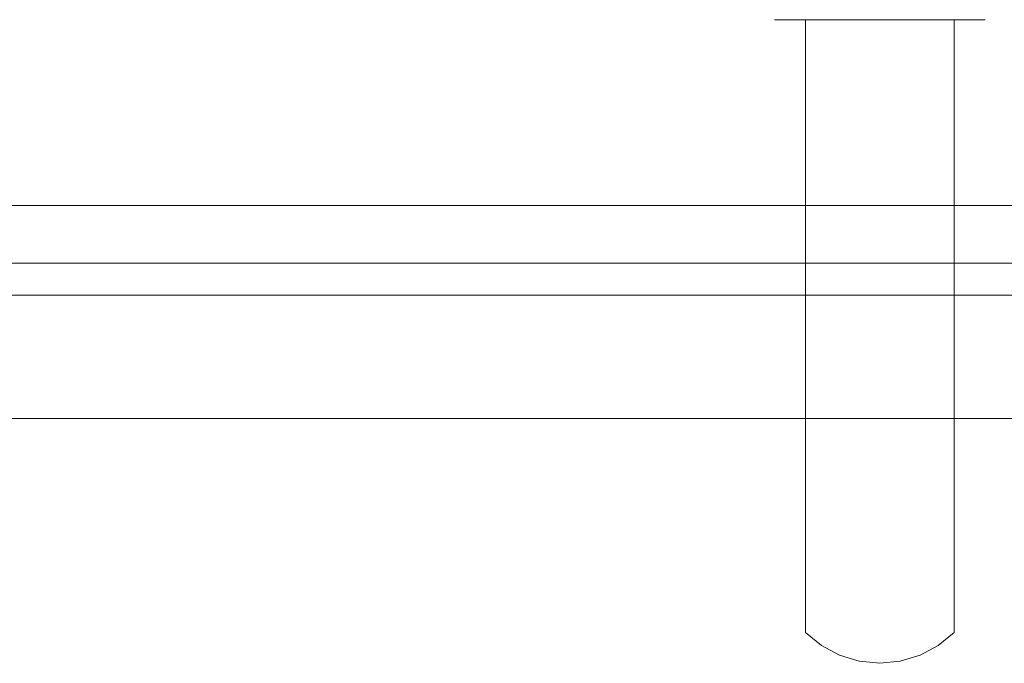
# Model space of a CAD drawing. Extents: x 0 to 804, y -801 to 0.
# Tile 3 of 11: x 603 to 706, y -801 to -734. Entities that reach past the tile are written whole.
import ezdxf

# ---------------------------------------------------------------- set-up
doc = ezdxf.new("R2010")
doc.units = 0
doc.header["$MEASUREMENT"] = 0
doc.layers.add('REA_CHROM', color=251, linetype='Continuous')
doc.layers.add('REA_SZKLO', color=252, linetype='Continuous')

msp = doc.modelspace()

# ---------------------------------------------------------------- linework, layer by layer
at = {"layer": 'REA_CHROM', "lineweight": 0}
for points, invisible_edges in [([(682.04, -733.57, 1049.54), (682.87, -733.57, 1045.33), (682.25, -733.57, 1047.39), (682.04, -733.57, 1049.54)], 9), ([(682.87, -733.57, 1053.74), (682.04, -733.57, 1049.54), (682.25, -733.57, 1051.68), (682.87, -733.57, 1053.74)], 9), ([(682.87, -733.57, 1053.74), (682.87, -733.57, 1045.33), (682.04, -733.57, 1049.54), (682.87, -733.57, 1053.74)], 15), ([(682.25, -733.57, 822.79), (682.25, -733.57, 818.5), (682.04, -733.57, 820.64), (682.25, -733.57, 822.79)], 9), ([(682.25, -791.93, 818.5), (682.04, -789.78, 820.64), (682.04, -733.57, 820.64), (682.25, -733.57, 818.5)], 15), ([(682.04, -789.78, 1049.54), (682.25, -791.93, 1051.68), (682.25, -733.57, 1051.68), (682.04, -733.57, 1049.54)], 15), ([(682.04, -789.78, 820.64), (682.25, -787.63, 822.79), (682.25, -733.57, 822.79), (682.04, -733.57, 820.64)], 15), ([(682.25, -787.63, 1047.39), (682.04, -789.78, 1049.54), (682.04, -733.57, 1049.54), (682.25, -733.57, 1047.39)], 15), ([(682.25, -733.57, 818.5), (683.89, -733.57, 814.53), (682.87, -733.57, 816.43), (682.25, -733.57, 818.5)], 9), ([(683.89, -733.57, 826.75), (682.25, -733.57, 822.79), (682.87, -733.57, 824.85), (683.89, -733.57, 826.75)], 9), ([(682.25, -733.57, 818.5), (686.93, -733.57, 811.5), (683.89, -733.57, 814.53), (682.25, -733.57, 818.5)], 15), ([(683.89, -733.57, 826.75), (682.25, -733.57, 818.5), (682.25, -733.57, 822.79), (683.89, -733.57, 826.75)], 15), ([(682.25, -733.57, 818.5), (695.18, -733.57, 809.85), (686.93, -733.57, 811.5), (682.25, -733.57, 818.5)], 15), ([(690.89, -733.57, 831.43), (682.25, -733.57, 818.5), (683.89, -733.57, 826.75), (690.89, -733.57, 831.43)], 15), ([(690.89, -733.57, 831.43), (695.18, -733.57, 809.85), (682.25, -733.57, 818.5), (690.89, -733.57, 831.43)], 15), ([(682.87, -793.99, 816.43), (682.25, -791.93, 818.5), (682.25, -733.57, 818.5), (682.87, -733.57, 816.43)], 15), ([(682.25, -791.93, 1051.68), (682.87, -793.99, 1053.74), (682.87, -733.57, 1053.74), (682.25, -733.57, 1051.68)], 15), ([(682.25, -787.63, 822.79), (682.87, -785.57, 824.85), (682.87, -733.57, 824.85), (682.25, -733.57, 822.79)], 15), ([(682.87, -785.57, 1045.33), (682.25, -787.63, 1047.39), (682.25, -733.57, 1047.39), (682.87, -733.57, 1045.33)], 15), ([(682.87, -733.57, 1045.33), (685.26, -733.57, 1041.76), (683.89, -733.57, 1043.42), (682.87, -733.57, 1045.33)], 9), ([(685.26, -733.57, 1057.31), (682.87, -733.57, 1053.74), (683.89, -733.57, 1055.65), (685.26, -733.57, 1057.31)], 9), ([(682.87, -733.57, 1045.33), (688.83, -733.57, 1039.37), (685.26, -733.57, 1041.76), (682.87, -733.57, 1045.33)], 15), ([(688.83, -733.57, 1059.7), (682.87, -733.57, 1053.74), (685.26, -733.57, 1057.31), (688.83, -733.57, 1059.7)], 15), ([(682.87, -733.57, 1045.33), (697.25, -733.57, 1039.37), (688.83, -733.57, 1039.37), (682.87, -733.57, 1045.33)], 15), ([(688.83, -733.57, 1059.7), (682.87, -733.57, 1045.33), (682.87, -733.57, 1053.74), (688.83, -733.57, 1059.7)], 15), ([(688.83, -733.57, 1059.7), (697.25, -733.57, 1039.37), (682.87, -733.57, 1045.33), (688.83, -733.57, 1059.7)], 15), ([(683.89, -795.89, 814.53), (682.87, -793.99, 816.43), (682.87, -733.57, 816.43), (683.89, -733.57, 814.53)], 15), ([(682.87, -793.99, 1053.74), (683.89, -795.89, 1055.65), (683.89, -733.57, 1055.65), (682.87, -733.57, 1053.74)], 15), ([(682.87, -785.57, 824.85), (683.89, -783.67, 826.75), (683.89, -733.57, 826.75), (682.87, -733.57, 824.85)], 15), ([(683.89, -783.67, 1043.42), (682.87, -785.57, 1045.33), (682.87, -733.57, 1045.33), (683.89, -733.57, 1043.42)], 15), ([(683.89, -783.67, 826.75), (685.26, -782, 828.42), (685.26, -733.57, 828.42), (683.89, -733.57, 826.75)], 9), ([(683.89, -733.57, 814.53), (686.93, -733.57, 811.5), (685.26, -733.57, 812.86), (683.89, -733.57, 814.53)], 9), ([(686.93, -733.57, 829.79), (683.89, -733.57, 826.75), (685.26, -733.57, 828.42), (686.93, -733.57, 829.79)], 11), ([(690.89, -733.57, 831.43), (683.89, -733.57, 826.75), (686.93, -733.57, 829.79), (690.89, -733.57, 831.43)], 15), ([(685.26, -782, 1041.76), (683.89, -783.67, 1043.42), (683.89, -733.57, 1043.42), (685.26, -733.57, 1041.76)], 7), ([(685.26, -797.56, 812.86), (683.89, -795.89, 814.53), (683.89, -733.57, 814.53), (685.26, -733.57, 812.86)], 15), ([(683.89, -795.89, 1055.65), (685.26, -797.56, 1057.31), (685.26, -733.57, 1057.31), (683.89, -733.57, 1055.65)], 15), ([(685.26, -733.57, 1041.76), (688.83, -733.57, 1039.37), (686.93, -733.57, 1040.39), (685.26, -733.57, 1041.76)], 9), ([(688.83, -733.57, 1059.7), (685.26, -733.57, 1057.31), (686.93, -733.57, 1058.68), (688.83, -733.57, 1059.7)], 13), ([(686.93, -798.93, 811.5), (685.26, -797.56, 812.86), (685.26, -733.57, 812.86), (686.93, -733.57, 811.5)], 13), ([(685.26, -782, 828.42), (686.93, -780.63, 829.79), (686.93, -733.57, 829.79), (685.26, -733.57, 828.42)], 15), ([(685.26, -797.56, 1057.31), (686.93, -798.93, 1058.68), (686.93, -733.57, 1058.68), (685.26, -733.57, 1057.31)], 7), ([(686.93, -780.63, 1040.39), (685.26, -782, 1041.76), (685.26, -733.57, 1041.76), (686.93, -733.57, 1040.39)], 15), ([(686.93, -798.93, 1058.68), (688.83, -799.94, 1059.7), (688.83, -733.57, 1059.7), (686.93, -733.57, 1058.68)], 11), ([(686.93, -733.57, 811.5), (690.89, -733.57, 809.85), (688.83, -733.57, 810.48), (686.93, -733.57, 811.5)], 9), ([(690.89, -733.57, 831.43), (686.93, -733.57, 829.79), (688.83, -733.57, 830.81), (690.89, -733.57, 831.43)], 9), ([(686.93, -733.57, 811.5), (695.18, -733.57, 809.85), (690.89, -733.57, 809.85), (686.93, -733.57, 811.5)], 15), ([(686.93, -780.63, 829.79), (688.83, -779.62, 830.81), (688.83, -733.57, 830.81), (686.93, -733.57, 829.79)], 15), ([(688.83, -779.62, 1039.37), (686.93, -780.63, 1040.39), (686.93, -733.57, 1040.39), (688.83, -733.57, 1039.37)], 15), ([(688.83, -799.94, 810.48), (686.93, -798.93, 811.5), (686.93, -733.57, 811.5), (688.83, -733.57, 810.48)], 15), ([(688.83, -733.57, 1039.37), (693.04, -733.57, 1038.54), (690.89, -733.57, 1038.75), (688.83, -733.57, 1039.37)], 9), ([(693.04, -733.57, 1060.54), (688.83, -733.57, 1059.7), (690.89, -733.57, 1060.32), (693.04, -733.57, 1060.54)], 9), ([(688.83, -733.57, 1039.37), (697.25, -733.57, 1039.37), (693.04, -733.57, 1038.54), (688.83, -733.57, 1039.37)], 15), ([(697.25, -733.57, 1059.7), (688.83, -733.57, 1059.7), (693.04, -733.57, 1060.54), (697.25, -733.57, 1059.7)], 15), ([(703.2, -733.57, 1053.74), (688.83, -733.57, 1059.7), (697.25, -733.57, 1059.7), (703.2, -733.57, 1053.74)], 15), ([(697.25, -733.57, 1039.37), (688.83, -733.57, 1059.7), (703.2, -733.57, 1053.74), (697.25, -733.57, 1039.37)], 15), ([(688.83, -779.62, 830.81), (690.89, -778.99, 831.43), (690.89, -733.57, 831.43), (688.83, -733.57, 830.81)], 15), ([(690.89, -778.99, 1038.75), (688.83, -779.62, 1039.37), (688.83, -733.57, 1039.37), (690.89, -733.57, 1038.75)], 15), ([(690.89, -800.57, 809.85), (688.83, -799.94, 810.48), (688.83, -733.57, 810.48), (690.89, -733.57, 809.85)], 15), ([(688.83, -799.94, 1059.7), (690.89, -800.57, 1060.32), (690.89, -733.57, 1060.32), (688.83, -733.57, 1059.7)], 15), ([(695.18, -733.57, 831.43), (690.89, -733.57, 831.43), (693.04, -733.57, 831.64), (695.18, -733.57, 831.43)], 9), ([(690.89, -733.57, 809.85), (695.18, -733.57, 809.85), (693.04, -733.57, 809.64), (690.89, -733.57, 809.85)], 9), ([(699.15, -733.57, 829.79), (690.89, -733.57, 831.43), (695.18, -733.57, 831.43), (699.15, -733.57, 829.79)], 15), ([(703.83, -733.57, 822.79), (690.89, -733.57, 831.43), (699.15, -733.57, 829.79), (703.83, -733.57, 822.79)], 15), ([(695.18, -733.57, 809.85), (690.89, -733.57, 831.43), (703.83, -733.57, 822.79), (695.18, -733.57, 809.85)], 15), ([(690.89, -778.99, 831.43), (693.04, -778.78, 831.64), (693.04, -733.57, 831.64), (690.89, -733.57, 831.43)], 15), ([(693.04, -778.78, 1038.54), (690.89, -778.99, 1038.75), (690.89, -733.57, 1038.75), (693.04, -733.57, 1038.54)], 15), ([(693.04, -800.78, 809.64), (690.89, -800.57, 809.85), (690.89, -733.57, 809.85), (693.04, -733.57, 809.64)], 15), ([(690.89, -800.57, 1060.32), (693.04, -800.78, 1060.54), (693.04, -733.57, 1060.54), (690.89, -733.57, 1060.32)], 15), ([(693.04, -733.57, 1038.54), (697.25, -733.57, 1039.37), (695.18, -733.57, 1038.75), (693.04, -733.57, 1038.54)], 9), ([(697.25, -733.57, 1059.7), (693.04, -733.57, 1060.54), (695.18, -733.57, 1060.32), (697.25, -733.57, 1059.7)], 9), ([(695.18, -800.57, 809.85), (693.04, -800.78, 809.64), (693.04, -733.57, 809.64), (695.18, -733.57, 809.85)], 15), ([(693.04, -800.78, 1060.54), (695.18, -800.57, 1060.32), (695.18, -733.57, 1060.32), (693.04, -733.57, 1060.54)], 15), ([(693.04, -778.78, 831.64), (695.18, -778.99, 831.43), (695.18, -733.57, 831.43), (693.04, -733.57, 831.64)], 15), ([(695.18, -778.99, 1038.75), (693.04, -778.78, 1038.54), (693.04, -733.57, 1038.54), (695.18, -733.57, 1038.75)], 15), ([(699.15, -733.57, 829.79), (695.18, -733.57, 831.43), (697.25, -733.57, 830.81), (699.15, -733.57, 829.79)], 9), ([(695.18, -733.57, 809.85), (699.15, -733.57, 811.5), (697.25, -733.57, 810.48), (695.18, -733.57, 809.85)], 9), ([(695.18, -733.57, 809.85), (702.18, -733.57, 814.53), (699.15, -733.57, 811.5), (695.18, -733.57, 809.85)], 15), ([(695.18, -733.57, 809.85), (703.83, -733.57, 822.79), (702.18, -733.57, 814.53), (695.18, -733.57, 809.85)], 15), ([(695.18, -778.99, 831.43), (697.25, -779.62, 830.81), (697.25, -733.57, 830.81), (695.18, -733.57, 831.43)], 15), ([(697.25, -779.62, 1039.37), (695.18, -778.99, 1038.75), (695.18, -733.57, 1038.75), (697.25, -733.57, 1039.37)], 15), ([(697.25, -799.94, 810.48), (695.18, -800.57, 809.85), (695.18, -733.57, 809.85), (697.25, -733.57, 810.48)], 15), ([(695.18, -800.57, 1060.32), (697.25, -799.94, 1059.7), (697.25, -733.57, 1059.7), (695.18, -733.57, 1060.32)], 15), ([(700.82, -733.57, 1057.31), (697.25, -733.57, 1059.7), (699.15, -733.57, 1058.68), (700.82, -733.57, 1057.31)], 9), ([(697.25, -733.57, 1039.37), (700.82, -733.57, 1041.76), (699.15, -733.57, 1040.39), (697.25, -733.57, 1039.37)], 9), ([(703.2, -733.57, 1053.74), (697.25, -733.57, 1059.7), (700.82, -733.57, 1057.31), (703.2, -733.57, 1053.74)], 15), ([(697.25, -733.57, 1039.37), (703.2, -733.57, 1045.33), (700.82, -733.57, 1041.76), (697.25, -733.57, 1039.37)], 15), ([(697.25, -733.57, 1039.37), (703.2, -733.57, 1053.74), (703.2, -733.57, 1045.33), (697.25, -733.57, 1039.37)], 15), ([(697.25, -779.62, 830.81), (699.15, -780.63, 829.79), (699.15, -733.57, 829.79), (697.25, -733.57, 830.81)], 15), ([(699.15, -780.63, 1040.39), (697.25, -779.62, 1039.37), (697.25, -733.57, 1039.37), (699.15, -733.57, 1040.39)], 15), ([(699.15, -798.93, 811.5), (697.25, -799.94, 810.48), (697.25, -733.57, 810.48), (699.15, -733.57, 811.5)], 15), ([(697.25, -799.94, 1059.7), (699.15, -798.93, 1058.68), (699.15, -733.57, 1058.68), (697.25, -733.57, 1059.7)], 15), ([(702.18, -733.57, 826.75), (699.15, -733.57, 829.79), (700.82, -733.57, 828.42), (702.18, -733.57, 826.75)], 9), ([(699.15, -733.57, 811.5), (702.18, -733.57, 814.53), (700.82, -733.57, 812.86), (699.15, -733.57, 811.5)], 9), ([(703.83, -733.57, 822.79), (699.15, -733.57, 829.79), (702.18, -733.57, 826.75), (703.83, -733.57, 822.79)], 15), ([(699.15, -780.63, 829.79), (700.82, -782, 828.42), (700.82, -733.57, 828.42), (699.15, -733.57, 829.79)], 13), ([(700.82, -797.56, 812.86), (699.15, -798.93, 811.5), (699.15, -733.57, 811.5), (700.82, -733.57, 812.86)], 15), ([(700.82, -782, 1041.76), (699.15, -780.63, 1040.39), (699.15, -733.57, 1040.39), (700.82, -733.57, 1041.76)], 7), ([(699.15, -798.93, 1058.68), (700.82, -797.56, 1057.31), (700.82, -733.57, 1057.31), (699.15, -733.57, 1058.68)], 15), ([(703.2, -733.57, 1053.74), (700.82, -733.57, 1057.31), (702.18, -733.57, 1055.65), (703.2, -733.57, 1053.74)], 9), ([(700.82, -733.57, 1041.76), (703.2, -733.57, 1045.33), (702.18, -733.57, 1043.42), (700.82, -733.57, 1041.76)], 9), ([(702.18, -795.89, 814.53), (700.82, -797.56, 812.86), (700.82, -733.57, 812.86), (702.18, -733.57, 814.53)], 13), ([(700.82, -797.56, 1057.31), (702.18, -795.89, 1055.65), (702.18, -733.57, 1055.65), (700.82, -733.57, 1057.31)], 7), ([(700.82, -782, 828.42), (702.18, -783.67, 826.75), (702.18, -733.57, 826.75), (700.82, -733.57, 828.42)], 15), ([(702.18, -783.67, 1043.42), (700.82, -782, 1041.76), (700.82, -733.57, 1041.76), (702.18, -733.57, 1043.42)], 15), ([(703.83, -733.57, 822.79), (702.18, -733.57, 826.75), (703.2, -733.57, 824.85), (703.83, -733.57, 822.79)], 9), ([(702.18, -733.57, 814.53), (703.83, -733.57, 818.5), (703.2, -733.57, 816.43), (702.18, -733.57, 814.53)], 9), ([(702.18, -733.57, 814.53), (703.83, -733.57, 822.79), (703.83, -733.57, 818.5), (702.18, -733.57, 814.53)], 15), ([(703.2, -793.99, 816.43), (702.18, -795.89, 814.53), (702.18, -733.57, 814.53), (703.2, -733.57, 816.43)], 15), ([(702.18, -795.89, 1055.65), (703.2, -793.99, 1053.74), (703.2, -733.57, 1053.74), (702.18, -733.57, 1055.65)], 15), ([(702.18, -783.67, 826.75), (703.2, -785.57, 824.85), (703.2, -733.57, 824.85), (702.18, -733.57, 826.75)], 15), ([(703.2, -785.57, 1045.33), (702.18, -783.67, 1043.42), (702.18, -733.57, 1043.42), (703.2, -733.57, 1045.33)], 15), ([(704.04, -733.57, 1049.54), (703.2, -733.57, 1053.74), (703.83, -733.57, 1051.68), (704.04, -733.57, 1049.54)], 9), ([(703.2, -733.57, 1045.33), (704.04, -733.57, 1049.54), (703.83, -733.57, 1047.39), (703.2, -733.57, 1045.33)], 9), ([(703.2, -733.57, 1045.33), (703.2, -733.57, 1053.74), (704.04, -733.57, 1049.54), (703.2, -733.57, 1045.33)], 15), ([(703.2, -785.57, 824.85), (703.83, -787.63, 822.79), (703.83, -733.57, 822.79), (703.2, -733.57, 824.85)], 15), ([(703.83, -787.63, 1047.39), (703.2, -785.57, 1045.33), (703.2, -733.57, 1045.33), (703.83, -733.57, 1047.39)], 15), ([(703.83, -791.93, 818.5), (703.2, -793.99, 816.43), (703.2, -733.57, 816.43), (703.83, -733.57, 818.5)], 15), ([(703.2, -793.99, 1053.74), (703.83, -791.93, 1051.68), (703.83, -733.57, 1051.68), (703.2, -733.57, 1053.74)], 15), ([(703.83, -733.57, 818.5), (703.83, -733.57, 822.79), (704.04, -733.57, 820.64), (703.83, -733.57, 818.5)], 9), ([(703.83, -787.63, 822.79), (704.04, -789.78, 820.64), (704.04, -733.57, 820.64), (703.83, -733.57, 822.79)], 15), ([(704.04, -789.78, 1049.54), (703.83, -787.63, 1047.39), (703.83, -733.57, 1047.39), (704.04, -733.57, 1049.54)], 15), ([(704.04, -789.78, 820.64), (703.83, -791.93, 818.5), (703.83, -733.57, 818.5), (704.04, -733.57, 820.64)], 15), ([(703.83, -791.93, 1051.68), (704.04, -789.78, 1049.54), (704.04, -733.57, 1049.54), (703.83, -733.57, 1051.68)], 15), ([(48, -761.78, 1861.76), (48, -761.78, 1897.66), (759.97, -761.78, 1897.66), (759.97, -761.78, 1861.76)], 15), ([(48, -761.78, 1861.76), (759.97, -761.78, 1861.76), (760.52, -762.32, 1860.31), (48, -762.32, 1860.31)], 11), ([(759.97, -761.78, 1897.66), (48, -761.78, 1897.66), (48, -762.32, 1899.11), (760.52, -762.32, 1899.11)], 11), ([(48, -761.78, 2.05), (48, -761.78, 37.95), (759.97, -761.78, 37.95), (759.97, -761.78, 2.05)], 15), ([(48, -761.78, 2.05), (759.97, -761.78, 2.05), (760.52, -762.32, 0.6), (48, -762.32, 0.6)], 11), ([(759.97, -761.78, 37.95), (48, -761.78, 37.95), (48, -762.32, 39.4), (760.52, -762.32, 39.4)], 11), ([(48, -762.32, 1860.31), (760.52, -762.32, 1860.31), (761.85, -763.65, 1859.71), (48, -763.65, 1859.71)], 15), ([(760.52, -762.32, 1899.11), (48, -762.32, 1899.11), (48, -763.65, 1899.71), (761.85, -763.65, 1899.71)], 15), ([(48, -762.32, 0.6), (760.52, -762.32, 0.6), (761.85, -763.65), (48, -763.65)], 15), ([(760.52, -762.32, 39.4), (48, -762.32, 39.4), (48, -763.65, 40), (761.85, -763.65, 40)], 15), ([(761.85, -763.65, 1899.71), (48, -763.65, 1899.71), (48, -773.9, 1899.71), (772.1, -773.9, 1899.71)], 15), ([(772.1, -773.9, 1859.71), (48, -773.9, 1859.71), (48, -763.65, 1859.71), (761.85, -763.65, 1859.71)], 15), ([(761.85, -763.65, 40), (48, -763.65, 40), (48, -773.9, 40), (772.1, -773.9, 40)], 15), ([(48, -763.65), (761.85, -763.65), (772.1, -773.9), (48, -773.9)], 15), ([(48, -773.9, 1859.71), (772.1, -773.9, 1859.71), (773.43, -775.23, 1860.31), (48, -775.23, 1860.31)], 11), ([(772.1, -773.9, 1899.71), (48, -773.9, 1899.71), (48, -775.23, 1899.11), (773.43, -775.23, 1899.11)], 11), ([(48, -773.9), (772.1, -773.9), (773.43, -775.23, 0.6), (48, -775.23, 0.6)], 11), ([(772.1, -773.9, 40), (48, -773.9, 40), (48, -775.23, 39.4), (773.43, -775.23, 39.4)], 11), ([(48, -775.23, 1860.31), (773.43, -775.23, 1860.31), (773.97, -775.78, 1861.76), (48, -775.78, 1861.76)], 15), ([(773.43, -775.23, 1899.11), (48, -775.23, 1899.11), (48, -775.78, 1897.66), (773.97, -775.78, 1897.66)], 15), ([(48, -775.23, 0.6), (773.43, -775.23, 0.6), (773.97, -775.78, 2.05), (48, -775.78, 2.05)], 15), ([(773.43, -775.23, 39.4), (48, -775.23, 39.4), (48, -775.78, 37.95), (773.97, -775.78, 37.95)], 15), ([(773.97, -775.78, 1861.76), (773.97, -775.78, 1897.66), (48, -775.78, 1897.66), (48, -775.78, 1861.76)], 11), ([(773.97, -775.78, 2.05), (773.97, -775.78, 37.95), (48, -775.78, 37.95), (48, -775.78, 2.05)], 11), ([(688.83, -779.62, 830.81), (688.83, -779.62, 1039.37), (690.89, -778.99, 1038.75), (690.89, -778.99, 831.43)], 15), ([(690.89, -778.99, 831.43), (690.89, -778.99, 1038.75), (693.04, -778.78, 1038.54), (693.04, -778.78, 831.64)], 15), ([(693.04, -778.78, 831.64), (693.04, -778.78, 1038.54), (695.18, -778.99, 1038.75), (695.18, -778.99, 831.43)], 15), ([(695.18, -778.99, 831.43), (695.18, -778.99, 1038.75), (697.25, -779.62, 1039.37), (697.25, -779.62, 830.81)], 15), ([(686.93, -780.63, 829.79), (686.93, -780.63, 1040.39), (688.83, -779.62, 1039.37), (688.83, -779.62, 830.81)], 15), ([(697.25, -779.62, 830.81), (697.25, -779.62, 1039.37), (699.15, -780.63, 1040.39), (699.15, -780.63, 829.79)], 15), ([(685.26, -782, 828.42), (685.26, -782, 1041.76), (686.93, -780.63, 1040.39), (686.93, -780.63, 829.79)], 15), ([(699.15, -780.63, 829.79), (699.15, -780.63, 1040.39), (700.82, -782, 1041.76), (700.82, -782, 828.42)], 11), ([(683.89, -783.67, 826.75), (683.89, -783.67, 1043.42), (685.26, -782, 1041.76), (685.26, -782, 828.42)], 11), ([(700.82, -782, 828.42), (700.82, -782, 1041.76), (702.18, -783.67, 1043.42), (702.18, -783.67, 826.75)], 15), ([(682.87, -785.57, 824.85), (682.87, -785.57, 1045.33), (683.89, -783.67, 1043.42), (683.89, -783.67, 826.75)], 15), ([(702.18, -783.67, 826.75), (702.18, -783.67, 1043.42), (703.2, -785.57, 1045.33), (703.2, -785.57, 824.85)], 15), ([(682.25, -787.63, 822.79), (682.25, -787.63, 1047.39), (682.87, -785.57, 1045.33), (682.87, -785.57, 824.85)], 15), ([(703.2, -785.57, 824.85), (703.2, -785.57, 1045.33), (703.83, -787.63, 1047.39), (703.83, -787.63, 822.79)], 15), ([(682.04, -789.78, 820.64), (682.04, -789.78, 1049.54), (682.25, -787.63, 1047.39), (682.25, -787.63, 822.79)], 15), ([(703.83, -787.63, 822.79), (703.83, -787.63, 1047.39), (704.04, -789.78, 1049.54), (704.04, -789.78, 820.64)], 15), ([(682.25, -791.93, 818.5), (682.25, -791.93, 1051.68), (682.04, -789.78, 1049.54), (682.04, -789.78, 820.64)], 15), ([(704.04, -789.78, 820.64), (704.04, -789.78, 1049.54), (703.83, -791.93, 1051.68), (703.83, -791.93, 818.5)], 15), ([(682.87, -793.99, 816.43), (682.87, -793.99, 1053.74), (682.25, -791.93, 1051.68), (682.25, -791.93, 818.5)], 15), ([(703.83, -791.93, 818.5), (703.83, -791.93, 1051.68), (703.2, -793.99, 1053.74), (703.2, -793.99, 816.43)], 15), ([(683.89, -795.89, 814.53), (683.89, -795.89, 1055.65), (682.87, -793.99, 1053.74), (682.87, -793.99, 816.43)], 15), ([(703.2, -793.99, 816.43), (703.2, -793.99, 1053.74), (702.18, -795.89, 1055.65), (702.18, -795.89, 814.53)], 15), ([(685.26, -797.56, 812.86), (685.26, -797.56, 1057.31), (683.89, -795.89, 1055.65), (683.89, -795.89, 814.53)], 15), ([(702.18, -795.89, 814.53), (702.18, -795.89, 1055.65), (700.82, -797.56, 1057.31), (700.82, -797.56, 812.86)], 11), ([(686.93, -798.93, 811.5), (686.93, -798.93, 1058.68), (685.26, -797.56, 1057.31), (685.26, -797.56, 812.86)], 1), ([(700.82, -797.56, 812.86), (700.82, -797.56, 1057.31), (699.15, -798.93, 1058.68), (699.15, -798.93, 811.5)], 5), ([(688.83, -799.94, 810.48), (688.83, -799.94, 1059.7), (686.93, -798.93, 1058.68), (686.93, -798.93, 811.5)], 5), ([(699.15, -798.93, 811.5), (699.15, -798.93, 1058.68), (697.25, -799.94, 1059.7), (697.25, -799.94, 810.48)], 5), ([(690.89, -800.57, 809.85), (690.89, -800.57, 1060.32), (688.83, -799.94, 1059.7), (688.83, -799.94, 810.48)], 5), ([(693.04, -800.78, 809.64), (693.04, -800.78, 1060.54), (690.89, -800.57, 1060.32), (690.89, -800.57, 809.85)], 5), ([(695.18, -800.57, 809.85), (695.18, -800.57, 1060.32), (693.04, -800.78, 1060.54), (693.04, -800.78, 809.64)], 5), ([(697.25, -799.94, 810.48), (697.25, -799.94, 1059.7), (695.18, -800.57, 1060.32), (695.18, -800.57, 809.85)], 5)]:
    msp.add_3dface(points, dxfattribs=dict(at, invisible_edges=invisible_edges))
at = {"layer": 'REA_SZKLO', "lineweight": 0}
msp.add_3dface([(342.4, -758.98, 1859.71), (748.97, -758.98, 1859.71), (748.97, -752.98, 1859.71), (342.4, -752.98, 1859.71)], dxfattribs=at)
for points, invisible_edges in [([(748.97, -752.98, 1859.71), (748.97, -752.98, 40), (342.4, -752.98, 40), (342.4, -752.98, 1859.71)], 13), ([(748.97, -752.98, 40), (748.97, -758.98, 40), (342.4, -758.98, 40), (342.4, -752.98, 40)], 15), ([(342.4, -758.98, 1859.71), (342.4, -758.98, 40), (748.97, -758.98, 40), (748.97, -758.98, 1859.71)], 9)]:
    msp.add_3dface(points, dxfattribs=dict(at, invisible_edges=invisible_edges))

doc.saveas('drawing.dxf')
